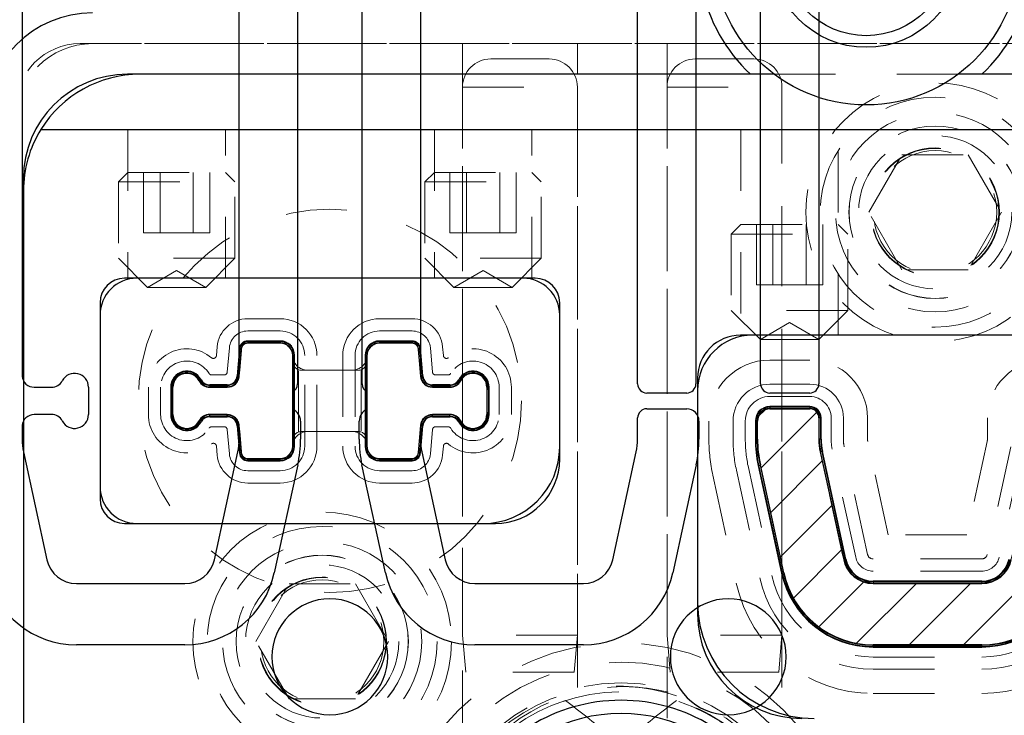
# Model space of a CAD drawing. Header units: inches. Extents: x 1802 to 2468, y -253 to -72.
# Tile 205 of 256: x 2003.78 to 2005.39, y -89.96 to -88.83. Entities that reach past the tile are written whole.
import ezdxf

# ---------------------------------------------------------------- set-up
doc = ezdxf.new("R2010")
doc.units = ezdxf.units.IN
doc.header["$LTSCALE"] = 0.5
doc.header["$MEASUREMENT"] = 0
doc.linetypes.add('HIDDEN', pattern=[0.225, 0.15, -0.075])
for name, color, linetype in [('APP-M-S', 30, 'Continuous'), ('APP-M-S2', 1, 'Continuous'), ('DIE-M-S', 8, 'Continuous'), ('DIE-M-S2', 1, 'Continuous'), ('DIE-M-S3', 8, 'Continuous'), ('DSS-M-S', 53, 'Continuous'), ('DST-M-S', 53, 'Continuous'), ('PAD-M-S', 135, 'Continuous'), ('PBU-M-S', 8, 'Continuous'), ('PUN-M-S', 8, 'Continuous'), ('ST1-M-S', 193, 'Continuous'), ('SVD-M-S', 8, 'Continuous'), ('SVF-M-S', 8, 'Continuous')]:
    doc.layers.add(name, color=color, linetype=linetype)

msp = doc.modelspace()

# ---------------------------------------------------------------- hatches: boundary and pattern name
at = {"layer": 'APP-M-S2'}
h = msp.add_hatch(dxfattribs=at)
h.set_pattern_fill('ANSI31', color=256, scale=0.5, style=0)
h.set_pattern_definition([(45, (70.28118, 1e-14), (-0.0441941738, 0.0441941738), [])])
h.paths.add_polyline_path([(2008.18748, -86.7126, 1), (2008.18748, -86.5236, 1)])
h.paths.add_polyline_path([(2008.18748, -89.9626, 1), (2008.18748, -89.7736, 1)])
h.paths.add_polyline_path([(2007.48465, -89.42298), (2007.48465, -88.34298, 0.4142136), (2007.46965, -88.32798), (2007.41178, -88.32798, 0.6707333), (2007.38369, -88.39647, -0.2007469), (2007.38965, -88.41071), (2007.38965, -89.42298, 0.4142136), (2007.40465, -89.43798), (2007.46965, -89.43798, 0.4142136)])
h.paths.add_polyline_path([(2007.03532, -89.42298), (2007.03532, -88.41071, -0.2007469), (2007.04128, -88.39647, 0.6707333), (2007.01319, -88.32798), (2006.95532, -88.32798, 0.4142136), (2006.94032, -88.34298), (2006.94032, -89.42298, 0.4142136), (2006.95532, -89.43798), (2007.02032, -89.43798, 0.4142136)])
h.paths.add_polyline_path([(2006.83465, -88.14322), (2006.83465, -87.06322, 0.4142136), (2006.81965, -87.04822), (2006.75465, -87.04822, 0.4142136), (2006.73965, -87.06322), (2006.73965, -88.07549, -0.2007469), (2006.73369, -88.08974, 0.6707333), (2006.76178, -88.15822), (2006.81965, -88.15822, 0.4142136)])
h.paths.add_polyline_path([(2006.38532, -88.07549), (2006.38532, -87.06322, 0.4142136), (2006.37032, -87.04822), (2006.30532, -87.04822, 0.4142136), (2006.29032, -87.06322), (2006.29032, -88.14322, 0.4142136), (2006.30532, -88.15822), (2006.36319, -88.15822, 0.6707333), (2006.39128, -88.08974, -0.2007469)])
h.paths.add_polyline_path([(2005.49685, -89.73111), (2005.53511, -89.5553, 0.0536198), (2005.53965, -89.51311), (2005.53965, -89.4836, 0.4142136), (2005.51965, -89.4636), (2005.45465, -89.4636, 0.4142136), (2005.43965, -89.4786), (2005.43965, -89.51311, -0.0536198), (2005.4374, -89.53403), (2005.39914, -89.70985, -0.3527589), (2005.35105, -89.7486), (2005.17392, -89.7486, -0.3527589), (2005.12583, -89.70985), (2005.08757, -89.53403, -0.0536198), (2005.08532, -89.51311), (2005.08532, -89.4786, 0.4142136), (2005.07032, -89.4636), (2005.00532, -89.4636, 0.4142136), (2004.98532, -89.4836), (2004.98532, -89.51311, 0.0536198), (2004.98986, -89.5553), (2005.02812, -89.73111, 0.3527589), (2005.17392, -89.8486), (2005.35105, -89.8486, 0.3527589)])
h.paths.add_polyline_path([(2005.49685, -86.75509, 0.3527589), (2005.35105, -86.63761), (2005.17392, -86.63761, 0.3527589), (2005.02812, -86.75509), (2004.98986, -86.9309, 0.0536198), (2004.98532, -86.9731), (2004.98532, -87.00261, 0.4142136), (2005.00532, -87.02261), (2005.07032, -87.02261, 0.4142136), (2005.08532, -87.00761), (2005.08532, -86.9731, -0.0536198), (2005.08757, -86.95217), (2005.12583, -86.77636, -0.3527589), (2005.17392, -86.73761), (2005.35105, -86.73761, -0.3527589), (2005.39914, -86.77636), (2005.4374, -86.95217, -0.0536198), (2005.43965, -86.9731), (2005.43965, -87.00761, 0.4142136), (2005.45465, -87.02261), (2005.51965, -87.02261, 0.4142136), (2005.53965, -87.00261), (2005.53965, -86.9731, 0.0536198), (2005.53511, -86.9309)])

# ---------------------------------------------------------------- linework, layer by layer
at = {"layer": 'APP-M-S', "linetype": 'Continuous', "lineweight": 25}
for p, q in [((2004.23465, -88.34298), (2004.23465, -89.42298)), ((2004.34032, -89.42298), (2004.34032, -88.34298)), ((2004.88465, -88.34298), (2004.88465, -89.42298)), ((2004.99032, -89.42298), (2004.99032, -88.34298)), ((2003.78532, -88.41071), (2003.78532, -89.40961)), ((2004.13965, -89.40961), (2004.13965, -88.41071)), ((2004.43532, -88.41071), (2004.43532, -89.40961)), ((2004.78965, -89.42298), (2004.78965, -88.41071)), ((2005.08532, -88.41071), (2005.08532, -89.42298)), ((2003.78532, -89.40961), (2003.78539, -89.41046)), ((2004.13957, -89.41046), (2004.13965, -89.40961)), ((2004.43532, -89.40961), (2004.43539, -89.41046)), ((2003.805, -89.42843), (2003.83348, -89.42843)), ((2003.89359, -89.42843), (2003.89359, -89.47301)), ((2004.03138, -89.47301), (2004.03138, -89.42843)), ((2004.09149, -89.42843), (2004.11996, -89.42843)), ((2004.455, -89.42843), (2004.48348, -89.42843)), ((2004.54359, -89.42843), (2004.54359, -89.47301)), ((2004.22638, -89.43639), (2004.22638, -89.46476)), ((2004.34859, -89.46476), (2004.34859, -89.43639)), ((2004.86965, -89.43798), (2004.80465, -89.43798)), ((2005.07032, -89.43798), (2005.00532, -89.43798)), ((2003.83348, -89.47301), (2003.805, -89.47301)), ((2004.11996, -89.47301), (2004.09149, -89.47301)), ((2004.48348, -89.47301), (2004.455, -89.47301)), ((2004.78965, -89.51311), (2004.78965, -89.4786)), ((2004.80465, -89.4636), (2004.86965, -89.4636)), ((2005.00532, -89.4636), (2005.07032, -89.4636)), ((2005.08532, -89.4786), (2005.08532, -89.51311)), ((2003.78539, -89.49097), (2003.78532, -89.49183)), ((2003.78532, -89.49183), (2003.78532, -89.51311)), ((2004.13965, -89.49183), (2004.13957, -89.49097)), ((2004.13965, -89.51311), (2004.13965, -89.49183)), ((2004.23965, -89.4836), (2004.23965, -89.51311)), ((2004.33532, -89.51311), (2004.33532, -89.4836)), ((2004.43539, -89.49097), (2004.43532, -89.49183)), ((2004.43532, -89.49183), (2004.43532, -89.51311)), ((2004.88965, -89.4836), (2004.88965, -89.51311)), ((2004.98532, -89.51311), (2004.98532, -89.4836)), ((2003.78757, -89.53403), (2003.82583, -89.70985)), ((2004.09914, -89.70985), (2004.1374, -89.53403)), ((2004.43757, -89.53403), (2004.47583, -89.70985)), ((2004.74914, -89.70985), (2004.7874, -89.53403)), ((2005.08757, -89.53403), (2005.12583, -89.70985)), ((2004.23511, -89.5553), (2004.19685, -89.73111)), ((2004.37812, -89.73111), (2004.33986, -89.5553)), ((2004.88511, -89.5553), (2004.84685, -89.73111)), ((2005.02812, -89.73111), (2004.98986, -89.5553)), ((2003.87392, -89.7486), (2004.05105, -89.7486)), ((2004.52392, -89.7486), (2004.70105, -89.7486)), ((2005.17392, -89.7486), (2005.35105, -89.7486)), ((2004.05105, -89.8486), (2003.87392, -89.8486)), ((2004.70105, -89.8486), (2004.52392, -89.8486)), ((2005.35105, -89.8486), (2005.17392, -89.8486))]:
    msp.add_line(p, q, dxfattribs=at)
for centre, radius, start, end in [((2003.805, -89.40875), 0.01969, 185, 270), ((2003.87095, -89.42843), 0.02264, 0, 152.28225), ((2004.05402, -89.42843), 0.02264, 27.71775, 180), ((2004.11996, -89.40875), 0.01969, 270, 355), ((2004.455, -89.40875), 0.01969, 185, 270), ((2004.52095, -89.42843), 0.02264, 0, 152.28225), ((2003.83348, -89.40875), 0.01969, 270, 332.28225), ((2004.09149, -89.40875), 0.01969, 207.71775, 270), ((2004.21965, -89.42298), 0.015, 296.66793, 0), ((2004.35532, -89.42298), 0.015, 180, 243.33207), ((2004.48348, -89.40875), 0.01969, 270, 332.28225), ((2004.80465, -89.42298), 0.015, 180, 270), ((2004.86965, -89.42298), 0.015, 270, 0), ((2005.00532, -89.42298), 0.015, 180, 270), ((2005.07032, -89.42298), 0.015, 270, 0), ((2003.805, -89.49269), 0.01969, 90, 175), ((2003.83348, -89.49269), 0.01969, 27.71775, 90), ((2003.87095, -89.47301), 0.02264, 207.71775, 0), ((2004.05402, -89.47301), 0.02264, 180, 332.28225), ((2004.09149, -89.49269), 0.01969, 90, 152.28225), ((2004.11996, -89.49269), 0.01969, 5, 90), ((2004.21965, -89.4836), 0.02, 0, 70.32928), ((2004.35532, -89.4836), 0.02, 109.67072, 180), ((2004.455, -89.49269), 0.01969, 90, 175), ((2004.48348, -89.49269), 0.01969, 27.71775, 90), ((2004.52095, -89.47301), 0.02264, 207.71775, 0), ((2004.80465, -89.4786), 0.015, 90, 180), ((2004.86965, -89.4836), 0.02, 0, 90), ((2005.00532, -89.4836), 0.02, 90, 180), ((2005.07032, -89.4786), 0.015, 0, 90), ((2003.88374, -89.51311), 0.09843, 180, 192.27701), ((2004.04122, -89.51311), 0.09843, 347.72299, 0), ((2004.04122, -89.51311), 0.19843, 347.72299, 0), ((2004.53374, -89.51311), 0.19843, 180, 192.27701), ((2004.53374, -89.51311), 0.09843, 180, 192.27701), ((2004.69122, -89.51311), 0.09843, 347.72299, 0), ((2004.69122, -89.51311), 0.19843, 347.72299, 0), ((2005.18374, -89.51311), 0.19843, 180, 192.27701), ((2005.18374, -89.51311), 0.09843, 180, 192.27701), ((2003.87392, -89.69938), 0.04921, 192.27701, 270), ((2004.05105, -89.69938), 0.04921, 270, 347.72299), ((2004.52392, -89.69938), 0.04921, 192.27701, 270), ((2004.70105, -89.69938), 0.04921, 270, 347.72299), ((2005.17392, -89.69938), 0.04921, 192.27701, 270), ((2005.35105, -89.69938), 0.04921, 270, 347.72299), ((2003.87392, -89.69938), 0.14921, 192.27701, 270), ((2004.05105, -89.69938), 0.14921, 270, 347.72299), ((2004.52392, -89.69938), 0.14921, 192.27701, 270), ((2004.70105, -89.69938), 0.14921, 270, 347.72299), ((2005.17392, -89.69938), 0.14921, 192.27701, 270), ((2005.35105, -89.69938), 0.14921, 270, 347.72299), ((2004.28748, -89.8681), 0.0945, 90, 270), ((2004.28748, -89.8681), 0.0945, 270, 90), ((2004.93748, -89.8681), 0.0945, 90, 270), ((2004.93748, -89.8681), 0.0945, 270, 90)]:
    msp.add_arc(centre, radius, start, end, dxfattribs=at)
at = {"layer": 'DIE-M-S', "linetype": 'Continuous', "lineweight": 25}
for p, q in [((2004.97374, -88.9181), (2003.95748, -88.9181)), ((2005.01248, -88.9181), (2004.97374, -88.9181)), ((2005.01248, -88.9181), (2004.97374, -88.9181)), ((2005.35123, -88.9181), (2005.31248, -88.9181)), ((2005.35123, -88.9181), (2005.31248, -88.9181)), ((2005.61748, -88.9181), (2005.35123, -88.9181)), ((2003.81593, -89.0081), (2005.75904, -89.0081)), ((2003.78748, -89.0881), (2003.78748, -90.1281)), ((2003.78748, -89.1081), (2003.78748, -90.0781)), ((2004.62248, -89.25072), (2003.95248, -89.25072)), ((2003.91248, -89.29072), (2003.91248, -89.61072)), ((2004.66248, -89.54572), (2004.66248, -89.29072)), ((2005.56748, -89.3436), (2004.95748, -89.3436)), ((2004.88748, -89.4136), (2004.88748, -89.7986)), ((2003.95248, -89.65072), (2004.55748, -89.65072))]:
    msp.add_line(p, q, dxfattribs=at)
at = {"layer": 'DIE-M-S', "linetype": 'HIDDEN', "lineweight": 18}
for p, q in [((2005.31248, -88.9181), (2005.01248, -88.9181)), ((2005.31248, -88.9181), (2005.01248, -88.9181)), ((2003.95798, -89.0081), (2003.95798, -89.25072)), ((2004.11698, -89.25072), (2004.11698, -89.0081)), ((2004.45798, -89.0081), (2004.45798, -89.25072)), ((2004.61698, -89.25072), (2004.61698, -89.0081)), ((2004.95798, -89.0081), (2004.95798, -89.3436)), ((2005.11698, -89.3436), (2005.11698, -89.0081))]:
    msp.add_line(p, q, dxfattribs=at)
at = {"layer": 'DIE-M-S', "linetype": 'Continuous', "lineweight": 25}
for centre, radius, start, end in [((2005.16248, -88.7181), 0.275, 313.34176, 226.65824), ((2003.95748, -89.0881), 0.17, 90, 180), ((2003.97748, -89.1081), 0.19, 90, 148.24314), ((2003.97748, -89.1081), 0.19, 148.24314, 180), ((2003.95248, -89.29072), 0.04, 90, 180), ((2004.62248, -89.29072), 0.04, 0, 90), ((2004.95748, -89.4136), 0.07, 90, 180), ((2004.55748, -89.54572), 0.105, 270, 0), ((2003.95248, -89.61072), 0.04, 180, 270), ((2005.05748, -89.7986), 0.17, 180, 270), ((2004.76248, -90.2206), 0.26, 33.23518, 146.76482)]:
    msp.add_arc(centre, radius, start, end, dxfattribs=at)
at = {"layer": 'DIE-M-S2', "linetype": 'Continuous', "lineweight": 25}
for p, q in [((2004.60248, -89.25072), (2003.97248, -89.25072)), ((2003.91248, -89.31072), (2003.91248, -89.59072)), ((2004.66248, -89.52572), (2004.66248, -89.31072)), ((2005.54748, -89.3436), (2004.97748, -89.3436)), ((2004.13989, -89.36553), (2004.13599, -89.41015)), ((2004.20638, -89.35312), (2004.15344, -89.35312)), ((2004.42153, -89.35312), (2004.36859, -89.35312)), ((2004.43898, -89.41015), (2004.43508, -89.36553)), ((2004.22998, -89.52472), (2004.22998, -89.37672)), ((2004.34499, -89.37672), (2004.34499, -89.52472)), ((2004.02778, -89.42843), (2004.02778, -89.47301)), ((2004.11996, -89.42483), (2004.09149, -89.42483)), ((2004.48348, -89.42483), (2004.455, -89.42483)), ((2004.54719, -89.47301), (2004.54719, -89.42843)), ((2004.88748, -89.4336), (2004.88748, -89.7786)), ((2005.07032, -89.46), (2005.00532, -89.46)), ((2004.09149, -89.47661), (2004.11996, -89.47661)), ((2004.455, -89.47661), (2004.48348, -89.47661)), ((2005.08892, -89.51311), (2005.08892, -89.4786)), ((2004.13599, -89.49129), (2004.13989, -89.5359)), ((2004.43508, -89.5359), (2004.43898, -89.49129)), ((2004.98172, -89.4836), (2004.98172, -89.51311)), ((2005.12935, -89.70908), (2005.09109, -89.53327)), ((2004.15344, -89.54832), (2004.20638, -89.54832)), ((2004.36859, -89.54832), (2004.42153, -89.54832)), ((2004.98634, -89.55606), (2005.0246, -89.73188)), ((2003.97248, -89.65072), (2004.53748, -89.65072)), ((2005.35105, -89.745), (2005.17392, -89.745)), ((2005.17392, -89.8522), (2005.35105, -89.8522))]:
    msp.add_line(p, q, dxfattribs=at)
for centre, radius, start, end in [((2003.97248, -89.31072), 0.06, 90, 180), ((2004.60248, -89.31072), 0.06, 0, 90), ((2004.97748, -89.4336), 0.09, 90, 180), ((2004.15344, -89.36672), 0.0136, 90, 175), ((2004.20638, -89.37672), 0.0236, 0, 90), ((2004.36859, -89.37672), 0.0236, 90, 180), ((2004.42153, -89.36672), 0.0136, 5, 90), ((2004.05402, -89.42843), 0.02624, 27.71775, 180), ((2004.11996, -89.40875), 0.01609, 270, 355), ((2004.455, -89.40875), 0.01609, 185, 270), ((2004.52095, -89.42843), 0.02624, 0, 152.28225), ((2004.09149, -89.40875), 0.01609, 207.71775, 270), ((2004.48348, -89.40875), 0.01609, 270, 332.28225), ((2005.00532, -89.4836), 0.0236, 90, 180), ((2005.07032, -89.4786), 0.0186, 0, 90), ((2004.05402, -89.47301), 0.02624, 180, 332.28225), ((2004.09149, -89.49269), 0.01609, 90, 152.28225), ((2004.11996, -89.49269), 0.01609, 5, 90), ((2004.455, -89.49269), 0.01609, 90, 175), ((2004.48348, -89.49269), 0.01609, 27.71775, 90), ((2004.52095, -89.47301), 0.02624, 207.71775, 0), ((2004.20638, -89.52472), 0.0236, 270, 0), ((2004.36859, -89.52472), 0.0236, 180, 270), ((2004.53748, -89.52572), 0.125, 270, 0), ((2005.18374, -89.51311), 0.20203, 180, 192.27701), ((2005.18374, -89.51311), 0.09483, 180, 192.27701), ((2004.15344, -89.53472), 0.0136, 185, 270), ((2004.42153, -89.53472), 0.0136, 270, 355), ((2003.97248, -89.59072), 0.06, 180, 270), ((2005.17392, -89.69938), 0.04561, 192.27701, 270), ((2005.35105, -89.69938), 0.04561, 270, 347.72299), ((2005.17392, -89.69938), 0.15281, 192.27701, 270), ((2005.35105, -89.69938), 0.15281, 270, 347.72299), ((2005.07748, -89.7786), 0.19, 180, 270)]:
    msp.add_arc(centre, radius, start, end, dxfattribs=at)
at = {"layer": 'DIE-M-S3', "linetype": 'HIDDEN', "lineweight": 18}
for p, q in [((2004.20638, -89.31672), (2004.15344, -89.31672)), ((2004.42153, -89.31672), (2004.36859, -89.31672)), ((2004.20638, -89.33672), (2004.15344, -89.33672)), ((2004.42153, -89.33672), (2004.36859, -89.33672)), ((2004.10363, -89.36236), (2004.10235, -89.37695)), ((2004.12355, -89.3641), (2004.12007, -89.40387)), ((2004.45489, -89.40387), (2004.45141, -89.3641)), ((2004.47261, -89.37695), (2004.47134, -89.36236)), ((2004.24638, -89.52472), (2004.24638, -89.37672)), ((2004.26638, -89.52472), (2004.26638, -89.37672)), ((2004.30859, -89.37672), (2004.30859, -89.52472)), ((2004.32859, -89.37672), (2004.32859, -89.52472)), ((2004.11509, -89.40843), (2004.09457, -89.40843)), ((2004.4804, -89.40843), (2004.45987, -89.40843)), ((2003.99138, -89.42843), (2003.99138, -89.47301)), ((2004.01138, -89.42843), (2004.01138, -89.47301)), ((2004.56359, -89.47301), (2004.56359, -89.42843)), ((2004.58359, -89.47301), (2004.58359, -89.42843)), ((2005.07032, -89.4236), (2005.00532, -89.4236)), ((2005.07032, -89.4436), (2005.00532, -89.4436)), ((2005.10532, -89.51311), (2005.10532, -89.4786)), ((2005.12532, -89.51311), (2005.12532, -89.4786)), ((2004.09457, -89.49301), (2004.11509, -89.49301)), ((2004.45987, -89.49301), (2004.4804, -89.49301)), ((2004.94532, -89.4836), (2004.94532, -89.51311)), ((2004.96532, -89.4836), (2004.96532, -89.51311)), ((2004.12007, -89.49757), (2004.12355, -89.53733)), ((2004.45141, -89.53733), (2004.45489, -89.49757)), ((2004.10235, -89.52449), (2004.10363, -89.53908)), ((2004.47134, -89.53908), (2004.47261, -89.52449)), ((2005.16491, -89.70134), (2005.12665, -89.52553)), ((2005.39831, -89.52553), (2005.36005, -89.70134)), ((2005.14537, -89.70559), (2005.10711, -89.52978)), ((2005.41786, -89.52978), (2005.3796, -89.70559)), ((2004.15344, -89.56472), (2004.20638, -89.56472)), ((2004.36859, -89.56472), (2004.42153, -89.56472)), ((2004.95077, -89.5638), (2004.98903, -89.73962)), ((2004.97031, -89.55955), (2005.00857, -89.73536)), ((2004.15344, -89.58472), (2004.20638, -89.58472)), ((2004.36859, -89.58472), (2004.42153, -89.58472)), ((2005.35105, -89.7086), (2005.17392, -89.7086)), ((2005.35105, -89.7286), (2005.17392, -89.7286)), ((2005.17392, -89.8686), (2005.35105, -89.8686)), ((2005.17392, -89.8886), (2005.35105, -89.8886))]:
    msp.add_line(p, q, dxfattribs=at)
for radius in [0.34375, 0.31]:
    msp.add_circle((2004.76248, -90.2206), radius, dxfattribs=at)
for centre, radius, start, end in [((2004.15344, -89.36672), 0.05, 90, 175), ((2004.20638, -89.37672), 0.06, 0, 90), ((2004.36859, -89.37672), 0.06, 90, 180), ((2004.42153, -89.36672), 0.05, 5, 90), ((2004.15344, -89.36672), 0.03, 90, 175), ((2004.20638, -89.37672), 0.04, 0, 90), ((2004.36859, -89.37672), 0.04, 90, 180), ((2004.42153, -89.36672), 0.03, 5, 90), ((2004.05402, -89.42843), 0.06264, 50.13652, 180), ((2004.52095, -89.42843), 0.06264, 0, 129.86348), ((2004.09737, -89.37651), 0.005, 230.13652, 355), ((2004.4776, -89.37651), 0.005, 185, 309.86348), ((2004.05402, -89.42843), 0.04264, 31.65434, 180), ((2004.52095, -89.42843), 0.04264, 0, 148.34566), ((2004.09457, -89.40343), 0.005, 211.65434, 270), ((2004.11509, -89.40343), 0.005, 270, 355), ((2004.45987, -89.40343), 0.005, 185, 270), ((2004.4804, -89.40343), 0.005, 270, 328.34566), ((2005.00532, -89.4836), 0.06, 90, 180), ((2005.07032, -89.4786), 0.055, 0, 90), ((2005.00532, -89.4836), 0.04, 90, 180), ((2005.07032, -89.4786), 0.035, 0, 90), ((2004.05402, -89.47301), 0.06264, 180, 309.86348), ((2004.05402, -89.47301), 0.04264, 180, 328.34566), ((2004.52095, -89.47301), 0.06264, 230.13652, 0), ((2004.52095, -89.47301), 0.04264, 211.65434, 0), ((2004.09457, -89.49801), 0.005, 90, 148.34566), ((2004.11509, -89.49801), 0.005, 5, 90), ((2004.45987, -89.49801), 0.005, 90, 175), ((2004.4804, -89.49801), 0.005, 31.65434, 90), ((2004.09737, -89.52492), 0.005, 5, 129.86348), ((2004.20638, -89.52472), 0.04, 270, 0), ((2004.20638, -89.52472), 0.06, 270, 0), ((2004.36859, -89.52472), 0.06, 180, 270), ((2004.36859, -89.52472), 0.04, 180, 270), ((2004.4776, -89.52492), 0.005, 50.13652, 175), ((2005.18374, -89.51311), 0.23843, 180, 192.27701), ((2005.18374, -89.51311), 0.21843, 180, 192.27701), ((2005.18374, -89.51311), 0.07843, 180, 192.27701), ((2005.18374, -89.51311), 0.05843, 180, 192.27701), ((2004.15344, -89.53472), 0.05, 185, 270), ((2004.15344, -89.53472), 0.03, 185, 270), ((2004.42153, -89.53472), 0.03, 270, 355), ((2004.42153, -89.53472), 0.05, 270, 355), ((2005.17392, -89.69938), 0.00921, 192.27701, 270), ((2005.35105, -89.69938), 0.00921, 270, 347.72299), ((2005.17392, -89.69938), 0.02921, 192.27701, 270), ((2005.35105, -89.69938), 0.02921, 270, 347.72299), ((2005.17392, -89.69938), 0.16921, 192.27701, 270), ((2005.35105, -89.69938), 0.16921, 270, 347.72299), ((2005.17392, -89.69938), 0.18921, 192.27701, 270), ((2005.35105, -89.69938), 0.18921, 270, 347.72299)]:
    msp.add_arc(centre, radius, start, end, dxfattribs=at)
at = {"layer": 'DSS-M-S', "linetype": 'HIDDEN', "lineweight": 18}
for p, q in [((2005.07032, -89.38423), (2005.00532, -89.38423)), ((2005.16469, -89.51311), (2005.16469, -89.4786)), ((2005.36028, -89.4786), (2005.36028, -89.51311)), ((2004.90595, -89.4836), (2004.90595, -89.51311)), ((2005.19822, -89.66923), (2005.16512, -89.51716)), ((2005.35984, -89.51716), (2005.32675, -89.66923)), ((2004.9123, -89.57218), (2004.95056, -89.74799)), ((2005.32675, -89.66923), (2005.19822, -89.66923)), ((2005.17392, -89.92797), (2005.35105, -89.92797))]:
    msp.add_line(p, q, dxfattribs=at)
msp.add_circle((2004.28748, -89.45072), 0.3125, dxfattribs=at)
for centre, radius, start, end in [((2005.00532, -89.4836), 0.09937, 90, 180), ((2005.07032, -89.4786), 0.09437, 0, 90), ((2005.45465, -89.4786), 0.09437, 90, 180), ((2005.18374, -89.51311), 0.2778, 180, 192.27701), ((2005.18374, -89.51311), 0.01906, 180, 192.27701), ((2005.34122, -89.51311), 0.01906, 347.72299, 0), ((2005.17392, -89.69938), 0.22858, 192.27701, 270), ((2005.35105, -89.69938), 0.22858, 270, 347.72299)]:
    msp.add_arc(centre, radius, start, end, dxfattribs=at)
at = {"layer": 'DST-M-S', "linetype": 'HIDDEN', "lineweight": 18}
for centre in [(2005.27498, -89.1431), (2004.27498, -89.8431)]:
    msp.add_circle(centre, 0.14062, dxfattribs=at)
at = {"layer": 'PAD-M-S', "linetype": 'HIDDEN', "lineweight": 18}
for p, q in [((2003.87998, -88.8681), (2005.70498, -88.8681)), ((2005.68498, -88.8681), (2003.89998, -88.8681)), ((2004.50384, -88.8681), (2004.50384, -89.41091)), ((2004.69134, -90.1181), (2004.69134, -88.8681)), ((2004.83757, -88.8681), (2004.83757, -90.1181)), ((2005.02507, -89.4636), (2005.02507, -88.8681)), ((2004.14388, -89.36128), (2004.14037, -89.40133)), ((2004.21638, -89.35672), (2004.14886, -89.35672)), ((2004.42611, -89.35672), (2004.35859, -89.35672)), ((2004.43459, -89.40133), (2004.43109, -89.36128)), ((2004.22638, -89.37572), (2004.22638, -89.36672)), ((2004.34859, -89.36672), (2004.34859, -89.37572)), ((2004.32359, -89.40072), (2004.25138, -89.40072)), ((2004.1108, -89.42843), (2004.09321, -89.42843)), ((2004.48176, -89.42843), (2004.46417, -89.42843)), ((2004.03138, -89.4364), (2004.03138, -89.46503)), ((2004.54359, -89.46503), (2004.54359, -89.4364)), ((2004.09321, -89.47301), (2004.1108, -89.47301)), ((2004.46417, -89.47301), (2004.48176, -89.47301)), ((2004.98532, -89.4736), (2004.98532, -89.51418)), ((2005.07532, -89.4636), (2004.99532, -89.4636)), ((2005.08532, -89.51203), (2005.08532, -89.4736)), ((2004.50384, -89.49052), (2004.50384, -90.1181)), ((2004.14037, -89.5001), (2004.14388, -89.54015)), ((2004.25138, -89.50072), (2004.32359, -89.50072)), ((2004.43109, -89.54015), (2004.43459, -89.5001)), ((2004.22638, -89.53472), (2004.22638, -89.52572)), ((2004.34859, -89.52572), (2004.34859, -89.53472)), ((2005.12412, -89.70197), (2005.0878, -89.53509)), ((2004.14886, -89.54472), (2004.21638, -89.54472)), ((2004.35859, -89.54472), (2004.42611, -89.54472)), ((2004.98963, -89.55425), (2005.02983, -89.73899)), ((2005.02507, -90.1181), (2005.02507, -89.71711)), ((2005.34299, -89.7486), (2005.18197, -89.7486)), ((2005.16586, -89.8486), (2005.35911, -89.8486))]:
    msp.add_line(p, q, dxfattribs=at)
for centre, radius in [((2005.27498, -89.1431), 0.211), ((2005.27498, -89.1431), 0.1405), ((2004.27498, -89.8431), 0.211), ((2004.27498, -89.8431), 0.1405)]:
    msp.add_circle(centre, radius, dxfattribs=at)
for centre, radius, start, end in [((2003.89998, -88.9931), 0.125, 90, 180), ((2003.87998, -88.9731), 0.105, 90, 180), ((2004.14886, -89.36172), 0.005, 90, 175), ((2004.21638, -89.36672), 0.01, 0, 90), ((2004.35859, -89.36672), 0.01, 90, 180), ((2004.42611, -89.36172), 0.005, 5, 90), ((2004.25138, -89.37572), 0.025, 180, 270), ((2004.32359, -89.37572), 0.025, 270, 0), ((2004.05402, -89.42843), 0.024, 27.03569, 199.39675), ((2004.1108, -89.39875), 0.02969, 270, 355), ((2004.46417, -89.39875), 0.02969, 185, 270), ((2004.52095, -89.42843), 0.024, 340.60325, 152.96431), ((2004.09321, -89.40843), 0.02, 207.03569, 270), ((2004.48176, -89.40843), 0.02, 270, 332.96431), ((2004.05402, -89.47301), 0.024, 160.60325, 332.96431), ((2004.09321, -89.49301), 0.02, 90, 152.96431), ((2004.1108, -89.50269), 0.02969, 5, 90), ((2004.46417, -89.50269), 0.02969, 90, 175), ((2004.48176, -89.49301), 0.02, 27.03569, 90), ((2004.52095, -89.47301), 0.024, 207.03569, 19.39675), ((2004.99532, -89.4736), 0.01, 90, 180), ((2005.07532, -89.4736), 0.01, 0, 90), ((2004.25138, -89.52572), 0.025, 90, 180), ((2004.32359, -89.52572), 0.025, 0, 90), ((2005.17374, -89.51418), 0.18843, 180, 192.27701), ((2005.19374, -89.51203), 0.10843, 180, 192.27701), ((2004.14886, -89.53972), 0.005, 185, 270), ((2004.21638, -89.53472), 0.01, 270, 0), ((2004.35859, -89.53472), 0.01, 180, 270), ((2004.42611, -89.53972), 0.005, 270, 355), ((2005.18197, -89.68938), 0.05921, 192.27701, 270), ((2005.34299, -89.68938), 0.05921, 270, 347.72299), ((2005.16586, -89.70938), 0.13921, 192.27701, 270), ((2005.35911, -89.70938), 0.13921, 270, 347.72299)]:
    msp.add_arc(centre, radius, start, end, dxfattribs=at)
at = {"layer": 'PBU-M-S', "linetype": 'HIDDEN', "lineweight": 18}
for centre in [(2005.27498, -89.1431), (2004.27498, -89.8431)]:
    msp.add_circle(centre, 0.1005, dxfattribs=at)
at = {"layer": 'PUN-M-S', "linetype": 'HIDDEN', "lineweight": 18}
for p, q in [((2004.14348, -89.36585), (2004.13957, -89.41046)), ((2004.14348, -89.36585), (2004.13957, -89.41046)), ((2004.20638, -89.35672), (2004.15344, -89.35672)), ((2004.20638, -89.35672), (2004.15344, -89.35672)), ((2004.42153, -89.35672), (2004.36859, -89.35672)), ((2004.42153, -89.35672), (2004.36859, -89.35672)), ((2004.43539, -89.41046), (2004.43149, -89.36585)), ((2004.43539, -89.41046), (2004.43149, -89.36585)), ((2004.22638, -89.38572), (2004.22638, -89.37672)), ((2004.22638, -89.38572), (2004.22638, -89.37672)), ((2004.34859, -89.37672), (2004.34859, -89.38572)), ((2004.34859, -89.37672), (2004.34859, -89.38572)), ((2004.22638, -89.38572), (2004.22638, -89.51572)), ((2004.22638, -89.38572), (2004.22638, -89.51572)), ((2004.34859, -89.51572), (2004.34859, -89.38572)), ((2004.34859, -89.51572), (2004.34859, -89.38572)), ((2004.23638, -89.50158), (2004.23638, -89.39986)), ((2004.23638, -89.50158), (2004.23638, -89.39986)), ((2004.33359, -89.40072), (2004.24138, -89.40072)), ((2004.33359, -89.40072), (2004.24138, -89.40072)), ((2004.33859, -89.39986), (2004.33859, -89.50158)), ((2004.33859, -89.39986), (2004.33859, -89.50158)), ((2004.50384, -89.41305), (2004.50384, -89.48839)), ((2004.50384, -89.41305), (2004.50384, -89.48839)), ((2004.03138, -89.42843), (2004.03138, -89.47301)), ((2004.03138, -89.42843), (2004.03138, -89.47301)), ((2004.11996, -89.42843), (2004.09149, -89.42843)), ((2004.11996, -89.42843), (2004.09149, -89.42843)), ((2004.48348, -89.42843), (2004.455, -89.42843)), ((2004.48348, -89.42843), (2004.455, -89.42843)), ((2004.54359, -89.47301), (2004.54359, -89.42843)), ((2004.54359, -89.47301), (2004.54359, -89.42843)), ((2004.09149, -89.47301), (2004.11996, -89.47301)), ((2004.09149, -89.47301), (2004.11996, -89.47301)), ((2004.455, -89.47301), (2004.48348, -89.47301)), ((2004.455, -89.47301), (2004.48348, -89.47301)), ((2005.07032, -89.4636), (2005.00532, -89.4636)), ((2005.07032, -89.4636), (2005.00532, -89.4636)), ((2005.02507, -89.71711), (2005.02507, -89.4636)), ((2005.02507, -89.71711), (2005.02507, -89.4636)), ((2005.08532, -89.51311), (2005.08532, -89.4786)), ((2005.08532, -89.51311), (2005.08532, -89.4786)), ((2004.13957, -89.49097), (2004.14348, -89.53559)), ((2004.13957, -89.49097), (2004.14348, -89.53559)), ((2004.43149, -89.53559), (2004.43539, -89.49097)), ((2004.43149, -89.53559), (2004.43539, -89.49097)), ((2004.98532, -89.4836), (2004.98532, -89.51311)), ((2004.98532, -89.4836), (2004.98532, -89.51311)), ((2004.24138, -89.50072), (2004.33359, -89.50072)), ((2004.24138, -89.50072), (2004.33359, -89.50072)), ((2004.22638, -89.52472), (2004.22638, -89.51572)), ((2004.22638, -89.52472), (2004.22638, -89.51572)), ((2004.34859, -89.51572), (2004.34859, -89.52472)), ((2004.34859, -89.51572), (2004.34859, -89.52472)), ((2005.12583, -89.70985), (2005.08757, -89.53403)), ((2005.12583, -89.70985), (2005.08757, -89.53403)), ((2004.15344, -89.54472), (2004.20638, -89.54472)), ((2004.15344, -89.54472), (2004.20638, -89.54472)), ((2004.36859, -89.54472), (2004.42153, -89.54472)), ((2004.36859, -89.54472), (2004.42153, -89.54472)), ((2004.98986, -89.5553), (2005.02812, -89.73111)), ((2004.98986, -89.5553), (2005.02812, -89.73111)), ((2005.35105, -89.7486), (2005.17392, -89.7486)), ((2005.35105, -89.7486), (2005.17392, -89.7486)), ((2005.17392, -89.8486), (2005.35105, -89.8486)), ((2005.17392, -89.8486), (2005.35105, -89.8486))]:
    msp.add_line(p, q, dxfattribs=at)
for centre, radius, start, end in [((2004.15344, -89.36672), 0.01, 90, 175), ((2004.15344, -89.36672), 0.01, 90, 175), ((2004.20638, -89.37672), 0.02, 0, 90), ((2004.20638, -89.37672), 0.02, 0, 90), ((2004.36859, -89.37672), 0.02, 90, 180), ((2004.36859, -89.37672), 0.02, 90, 180), ((2004.42153, -89.36672), 0.01, 5, 90), ((2004.42153, -89.36672), 0.01, 5, 90), ((2004.24138, -89.38572), 0.015, 180, 270), ((2004.24138, -89.38572), 0.015, 180, 270), ((2004.33359, -89.38572), 0.015, 270, 0), ((2004.33359, -89.38572), 0.015, 270, 0), ((2004.05402, -89.42843), 0.02264, 27.71775, 180), ((2004.05402, -89.42843), 0.02264, 27.71775, 180), ((2004.11996, -89.40875), 0.01969, 270, 355), ((2004.11996, -89.40875), 0.01969, 270, 355), ((2004.455, -89.40875), 0.01969, 185, 270), ((2004.455, -89.40875), 0.01969, 185, 270), ((2004.52095, -89.42843), 0.02264, 0, 152.28225), ((2004.52095, -89.42843), 0.02264, 0, 152.28225), ((2004.09149, -89.40875), 0.01969, 207.71775, 270), ((2004.09149, -89.40875), 0.01969, 207.71775, 270), ((2004.48348, -89.40875), 0.01969, 270, 332.28225), ((2004.48348, -89.40875), 0.01969, 270, 332.28225), ((2004.05402, -89.47301), 0.02264, 180, 332.28225), ((2004.05402, -89.47301), 0.02264, 180, 332.28225), ((2004.09149, -89.49269), 0.01969, 90, 152.28225), ((2004.09149, -89.49269), 0.01969, 90, 152.28225), ((2004.11996, -89.49269), 0.01969, 5, 90), ((2004.11996, -89.49269), 0.01969, 5, 90), ((2004.455, -89.49269), 0.01969, 90, 175), ((2004.455, -89.49269), 0.01969, 90, 175), ((2004.48348, -89.49269), 0.01969, 27.71775, 90), ((2004.48348, -89.49269), 0.01969, 27.71775, 90), ((2004.52095, -89.47301), 0.02264, 207.71775, 0), ((2004.52095, -89.47301), 0.02264, 207.71775, 0), ((2005.00532, -89.4836), 0.02, 90, 180), ((2005.00532, -89.4836), 0.02, 90, 180), ((2005.07032, -89.4786), 0.015, 0, 90), ((2005.07032, -89.4786), 0.015, 0, 90), ((2004.24138, -89.51572), 0.015, 90, 180), ((2004.24138, -89.51572), 0.015, 90, 180), ((2004.33359, -89.51572), 0.015, 0, 90), ((2004.33359, -89.51572), 0.015, 0, 90), ((2004.20638, -89.52472), 0.02, 270, 0), ((2004.20638, -89.52472), 0.02, 270, 0), ((2004.36859, -89.52472), 0.02, 180, 270), ((2004.36859, -89.52472), 0.02, 180, 270), ((2005.18374, -89.51311), 0.19843, 180, 192.27701), ((2005.18374, -89.51311), 0.19843, 180, 192.27701), ((2005.18374, -89.51311), 0.09843, 180, 192.27701), ((2005.18374, -89.51311), 0.09843, 180, 192.27701), ((2004.15344, -89.53472), 0.01, 185, 270), ((2004.15344, -89.53472), 0.01, 185, 270), ((2004.42153, -89.53472), 0.01, 270, 355), ((2004.42153, -89.53472), 0.01, 270, 355), ((2005.17392, -89.69938), 0.04921, 192.27701, 270), ((2005.17392, -89.69938), 0.04921, 192.27701, 270), ((2005.35105, -89.69938), 0.04921, 270, 347.72299), ((2005.35105, -89.69938), 0.04921, 270, 347.72299), ((2005.17392, -89.69938), 0.14921, 192.27701, 270), ((2005.17392, -89.69938), 0.14921, 192.27701, 270), ((2005.35105, -89.69938), 0.14921, 270, 347.72299), ((2005.35105, -89.69938), 0.14921, 270, 347.72299)]:
    msp.add_arc(centre, radius, start, end, dxfattribs=at)
at = {"layer": 'ST1-M-S', "linetype": 'Continuous', "lineweight": 25}
for p, q in [((2004.14049, -89.36559), (2004.13659, -89.4102)), ((2004.14288, -89.36579), (2004.13898, -89.41041)), ((2004.14049, -89.36559), (2004.14288, -89.36579)), ((2004.15344, -89.35372), (2004.15344, -89.35612)), ((2004.20638, -89.35372), (2004.15344, -89.35372)), ((2004.20638, -89.35612), (2004.15344, -89.35612)), ((2004.20638, -89.35372), (2004.20638, -89.35612)), ((2004.36859, -89.35372), (2004.36859, -89.35612)), ((2004.42153, -89.35372), (2004.36859, -89.35372)), ((2004.42153, -89.35612), (2004.36859, -89.35612)), ((2004.42153, -89.35372), (2004.42153, -89.35612)), ((2004.43448, -89.36559), (2004.43209, -89.36579)), ((2004.43599, -89.41041), (2004.43209, -89.36579)), ((2004.43838, -89.4102), (2004.43448, -89.36559)), ((2004.22938, -89.37672), (2004.22698, -89.37672)), ((2004.22698, -89.52472), (2004.22698, -89.37672)), ((2004.22938, -89.52472), (2004.22938, -89.37672)), ((2004.34559, -89.37672), (2004.34799, -89.37672)), ((2004.34559, -89.37672), (2004.34559, -89.52472)), ((2004.34799, -89.37672), (2004.34799, -89.52472)), ((2004.13659, -89.4102), (2004.13898, -89.41041)), ((2004.43838, -89.4102), (2004.43599, -89.41041)), ((2004.02838, -89.42843), (2004.02838, -89.47301)), ((2004.02838, -89.42843), (2004.03078, -89.42843)), ((2004.03078, -89.42843), (2004.03078, -89.47301)), ((2004.07672, -89.41651), (2004.07459, -89.41762)), ((2004.11996, -89.42543), (2004.09149, -89.42543)), ((2004.09149, -89.42543), (2004.09149, -89.42783)), ((2004.11996, -89.42783), (2004.09149, -89.42783)), ((2004.11996, -89.42543), (2004.11996, -89.42783)), ((2004.455, -89.42543), (2004.455, -89.42783)), ((2004.48348, -89.42543), (2004.455, -89.42543)), ((2004.48348, -89.42783), (2004.455, -89.42783)), ((2004.48348, -89.42543), (2004.48348, -89.42783)), ((2004.49825, -89.41651), (2004.50038, -89.41762)), ((2004.54659, -89.42843), (2004.54419, -89.42843)), ((2004.54419, -89.47301), (2004.54419, -89.42843)), ((2004.54659, -89.47301), (2004.54659, -89.42843)), ((2005.00532, -89.4606), (2005.00532, -89.463)), ((2005.07032, -89.4606), (2005.00532, -89.4606)), ((2005.07032, -89.463), (2005.00532, -89.463)), ((2005.07032, -89.4606), (2005.07032, -89.463)), ((2004.02838, -89.47301), (2004.03078, -89.47301)), ((2004.09149, -89.47601), (2004.09149, -89.47361)), ((2004.09149, -89.47361), (2004.11996, -89.47361)), ((2004.09149, -89.47601), (2004.11996, -89.47601)), ((2004.11996, -89.47601), (2004.11996, -89.47361)), ((2004.455, -89.47601), (2004.455, -89.47361)), ((2004.455, -89.47361), (2004.48348, -89.47361)), ((2004.455, -89.47601), (2004.48348, -89.47601)), ((2004.48348, -89.47601), (2004.48348, -89.47361)), ((2004.54659, -89.47301), (2004.54419, -89.47301)), ((2005.08832, -89.4786), (2005.08592, -89.4786)), ((2005.08592, -89.51311), (2005.08592, -89.4786)), ((2005.08832, -89.51311), (2005.08832, -89.4786)), ((2004.07672, -89.48493), (2004.07459, -89.48381)), ((2004.13659, -89.49124), (2004.13898, -89.49103)), ((2004.13659, -89.49124), (2004.14049, -89.53585)), ((2004.13898, -89.49103), (2004.14288, -89.53564)), ((2004.43209, -89.53564), (2004.43599, -89.49103)), ((2004.43448, -89.53585), (2004.43838, -89.49124)), ((2004.43838, -89.49124), (2004.43599, -89.49103)), ((2004.49825, -89.48493), (2004.50038, -89.48381)), ((2004.98232, -89.4836), (2004.98472, -89.4836)), ((2004.98232, -89.4836), (2004.98232, -89.51311)), ((2004.98472, -89.4836), (2004.98472, -89.51311)), ((2004.22938, -89.52472), (2004.22698, -89.52472)), ((2004.34559, -89.52472), (2004.34799, -89.52472)), ((2004.98232, -89.51311), (2004.98472, -89.51311)), ((2005.08832, -89.51311), (2005.08592, -89.51311)), ((2004.14049, -89.53585), (2004.14288, -89.53564)), ((2004.43448, -89.53585), (2004.43209, -89.53564)), ((2005.0905, -89.5334), (2005.08816, -89.53391)), ((2005.12642, -89.70972), (2005.08816, -89.53391)), ((2005.12876, -89.70921), (2005.0905, -89.5334)), ((2004.15344, -89.54772), (2004.15344, -89.54532)), ((2004.15344, -89.54532), (2004.20638, -89.54532)), ((2004.15344, -89.54772), (2004.20638, -89.54772)), ((2004.20638, -89.54772), (2004.20638, -89.54532)), ((2004.36859, -89.54772), (2004.36859, -89.54532)), ((2004.36859, -89.54532), (2004.42153, -89.54532)), ((2004.36859, -89.54772), (2004.42153, -89.54772)), ((2004.42153, -89.54772), (2004.42153, -89.54532)), ((2004.98693, -89.55594), (2004.98927, -89.55543)), ((2004.98693, -89.55594), (2005.02518, -89.73175)), ((2004.98927, -89.55543), (2005.02753, -89.73124)), ((2005.12876, -89.70921), (2005.12642, -89.70972)), ((2005.02518, -89.73175), (2005.02753, -89.73124)), ((2005.17392, -89.7456), (2005.17392, -89.748)), ((2005.35105, -89.7456), (2005.17392, -89.7456)), ((2005.35105, -89.748), (2005.17392, -89.748)), ((2005.35105, -89.7456), (2005.35105, -89.748)), ((2005.17392, -89.8516), (2005.17392, -89.8492)), ((2005.17392, -89.8492), (2005.35105, -89.8492)), ((2005.17392, -89.8516), (2005.35105, -89.8516)), ((2005.35105, -89.8516), (2005.35105, -89.8492))]:
    msp.add_line(p, q, dxfattribs=at)
for centre, radius, start, end in [((2003.89998, -88.9931), 0.175, 90, 180), ((2004.15344, -89.36672), 0.013, 90, 175), ((2004.15344, -89.36672), 0.0106, 90, 175), ((2004.20638, -89.37672), 0.023, 0, 90), ((2004.20638, -89.37672), 0.0206, 0, 90), ((2004.36859, -89.37672), 0.023, 90, 180), ((2004.36859, -89.37672), 0.0206, 90, 180), ((2004.42153, -89.36672), 0.013, 5, 90), ((2004.42153, -89.36672), 0.0106, 5, 90), ((2004.05402, -89.42843), 0.02564, 27.71775, 180), ((2004.05402, -89.42843), 0.02324, 27.71775, 180), ((2004.11996, -89.40875), 0.01669, 270, 355), ((2004.11996, -89.40875), 0.01909, 270, 355), ((2004.455, -89.40875), 0.01909, 185, 270), ((2004.455, -89.40875), 0.01669, 185, 270), ((2004.52095, -89.42843), 0.02564, 0, 152.28225), ((2004.52095, -89.42843), 0.02324, 0, 152.28225), ((2004.09149, -89.40875), 0.01909, 207.71775, 270), ((2004.09149, -89.40875), 0.01669, 207.71775, 270), ((2004.48348, -89.40875), 0.01669, 270, 332.28225), ((2004.48348, -89.40875), 0.01909, 270, 332.28225), ((2005.00532, -89.4836), 0.023, 90, 180), ((2005.00532, -89.4836), 0.0206, 90, 180), ((2005.07032, -89.4786), 0.018, 0, 90), ((2005.07032, -89.4786), 0.0156, 0, 90), ((2004.05402, -89.47301), 0.02564, 180, 332.28225), ((2004.05402, -89.47301), 0.02324, 180, 332.28225), ((2004.09149, -89.49269), 0.01909, 90, 152.28225), ((2004.09149, -89.49269), 0.01669, 90, 152.28225), ((2004.11996, -89.49269), 0.01909, 5, 90), ((2004.11996, -89.49269), 0.01669, 5, 90), ((2004.455, -89.49269), 0.01909, 90, 175), ((2004.455, -89.49269), 0.01669, 90, 175), ((2004.48348, -89.49269), 0.01909, 27.71775, 90), ((2004.48348, -89.49269), 0.01669, 27.71775, 90), ((2004.52095, -89.47301), 0.02564, 207.71775, 0), ((2004.52095, -89.47301), 0.02324, 207.71775, 0), ((2004.20638, -89.52472), 0.023, 270, 0), ((2004.20638, -89.52472), 0.0206, 270, 0), ((2004.36859, -89.52472), 0.023, 180, 270), ((2004.36859, -89.52472), 0.0206, 180, 270), ((2005.18374, -89.51311), 0.20143, 180, 192.27701), ((2005.18374, -89.51311), 0.19903, 180, 192.27701), ((2005.18374, -89.51311), 0.09783, 180, 192.27701), ((2005.18374, -89.51311), 0.09543, 180, 192.27701), ((2004.15344, -89.53472), 0.013, 185, 270), ((2004.15344, -89.53472), 0.0106, 185, 270), ((2004.42153, -89.53472), 0.0106, 270, 355), ((2004.42153, -89.53472), 0.013, 270, 355), ((2005.17392, -89.69938), 0.04861, 192.27701, 270), ((2005.17392, -89.69938), 0.04621, 192.27701, 270), ((2005.35105, -89.69938), 0.04621, 270, 347.72299), ((2005.35105, -89.69938), 0.04861, 270, 347.72299), ((2005.17392, -89.69938), 0.15221, 192.27701, 270), ((2005.17392, -89.69938), 0.14981, 192.27701, 270), ((2005.35105, -89.69938), 0.14981, 270, 347.72299), ((2005.35105, -89.69938), 0.15221, 270, 347.72299), ((2004.76248, -90.2206), 0.2815, 26.93187, 153.06813)]:
    msp.add_arc(centre, radius, start, end, dxfattribs=at)
at = {"layer": 'SVD-M-S', "linetype": 'HIDDEN', "lineweight": 18}
for p, q in [((2003.95798, -89.0781), (2003.94248, -89.0936)), ((2003.95798, -89.0781), (2004.11698, -89.0781)), ((2003.98339, -89.17653), (2003.98339, -89.0781)), ((2004.01043, -89.17653), (2004.01043, -89.0781)), ((2004.06453, -89.17653), (2004.06453, -89.0781)), ((2004.09158, -89.17653), (2004.09158, -89.0781)), ((2004.13248, -89.0936), (2004.11698, -89.0781)), ((2004.45798, -89.0781), (2004.44248, -89.0936)), ((2004.45798, -89.0781), (2004.61698, -89.0781)), ((2004.48339, -89.17653), (2004.48339, -89.0781)), ((2004.51043, -89.17653), (2004.51043, -89.0781)), ((2004.56453, -89.17653), (2004.56453, -89.0781)), ((2004.59158, -89.17653), (2004.59158, -89.0781)), ((2004.63248, -89.0936), (2004.61698, -89.0781)), ((2003.94248, -89.0936), (2004.13248, -89.0936)), ((2003.94248, -89.0936), (2003.94248, -89.2181)), ((2004.13248, -89.2181), (2004.13248, -89.0936)), ((2004.44248, -89.0936), (2004.63248, -89.0936)), ((2004.44248, -89.0936), (2004.44248, -89.2181)), ((2004.63248, -89.2181), (2004.63248, -89.0936)), ((2004.95798, -89.1631), (2004.94248, -89.1786)), ((2004.95798, -89.1631), (2005.11698, -89.1631)), ((2004.98339, -89.26153), (2004.98339, -89.1631)), ((2005.01043, -89.26153), (2005.01043, -89.1631)), ((2005.06453, -89.26153), (2005.06453, -89.1631)), ((2005.09158, -89.26153), (2005.09158, -89.1631)), ((2005.13248, -89.1786), (2005.11698, -89.1631)), ((2003.98339, -89.17653), (2004.01043, -89.17653)), ((2004.01043, -89.17653), (2004.06453, -89.17653)), ((2004.06453, -89.17653), (2004.09158, -89.17653)), ((2004.48339, -89.17653), (2004.51043, -89.17653)), ((2004.51043, -89.17653), (2004.56453, -89.17653)), ((2004.56453, -89.17653), (2004.59158, -89.17653)), ((2004.94248, -89.1786), (2005.13248, -89.1786)), ((2004.94248, -89.1786), (2004.94248, -89.3031)), ((2005.13248, -89.3031), (2005.13248, -89.1786)), ((2004.13248, -89.2181), (2003.94248, -89.2181)), ((2003.94248, -89.2181), (2003.98998, -89.2656)), ((2004.08498, -89.2656), (2004.13248, -89.2181)), ((2004.63248, -89.2181), (2004.44248, -89.2181)), ((2004.44248, -89.2181), (2004.48998, -89.2656)), ((2004.58498, -89.2656), (2004.63248, -89.2181)), ((2004.03748, -89.23818), (2003.98998, -89.2656)), ((2004.08498, -89.2656), (2004.03748, -89.23818)), ((2004.53748, -89.23818), (2004.48998, -89.2656)), ((2004.58498, -89.2656), (2004.53748, -89.23818)), ((2004.08498, -89.2656), (2003.98998, -89.2656)), ((2004.58498, -89.2656), (2004.48998, -89.2656)), ((2004.98339, -89.26153), (2005.01043, -89.26153)), ((2005.01043, -89.26153), (2005.06453, -89.26153)), ((2005.06453, -89.26153), (2005.09158, -89.26153)), ((2005.13248, -89.3031), (2004.94248, -89.3031)), ((2004.94248, -89.3031), (2004.98998, -89.3506)), ((2005.08498, -89.3506), (2005.13248, -89.3031)), ((2005.03748, -89.32318), (2004.98998, -89.3506)), ((2005.08498, -89.3506), (2005.03748, -89.32318)), ((2005.08498, -89.3506), (2004.98998, -89.3506))]:
    msp.add_line(p, q, dxfattribs=at)
at = {"layer": 'SVD-M-S', "linetype": 'Continuous', "lineweight": 25}
for radius in [0.25, 0.156, 0.137]:
    msp.add_circle((2005.16248, -88.7181), radius, dxfattribs=at)
at = {"layer": 'SVD-M-S', "linetype": 'HIDDEN', "lineweight": 18}
msp.add_circle((2004.76248, -90.2206), 0.375, dxfattribs=at)
for centre, radius, start, end in [((2004.75812, -90.21404), 0.29797, 32.96864, 181.26136), ((2004.76596, -90.21563), 0.29883, 359.04604, 180.95396), ((2004.76248, -90.2206), 0.29531, 51.90762, 0), ((2004.75974, -90.2186), 0.29257, 107.48862, 180.39168), ((2004.76931, -90.21249), 0.28553, 46.10721, 72.9246)]:
    msp.add_arc(centre, radius, start, end, dxfattribs=at)
for points in [[(2004.67181, -89.93955), (2004.69515, -89.95721), (2004.73548, -89.98771), (2004.77028, -90.02436), (2004.78494, -90.0398)], [(2004.85315, -89.93955), (2004.82982, -89.95721), (2004.78948, -89.98771), (2004.75469, -90.02436), (2004.74003, -90.0398)]]:
    msp.add_open_spline(points, degree=3, knots=[0, 0, 0, 0, 0.5786393, 1, 1, 1, 1], dxfattribs=at)
at = {"layer": 'SVF-M-S', "linetype": 'HIDDEN', "lineweight": 18}
for p, q in [((2004.64534, -88.8931), (2004.54984, -88.8931)), ((2004.97907, -88.8931), (2004.88357, -88.8931)), ((2004.50384, -88.9391), (2004.69134, -88.9391)), ((2004.50384, -88.9391), (2004.50384, -89.8331)), ((2004.69134, -89.8331), (2004.69134, -88.9391)), ((2004.83757, -88.9391), (2005.02507, -88.9391)), ((2004.83757, -88.9391), (2004.83757, -89.8331)), ((2005.02507, -89.8331), (2005.02507, -88.9391)), ((2005.16673, -89.1431), (2005.22086, -89.04935)), ((2005.22086, -89.04935), (2005.32911, -89.04935)), ((2005.32911, -89.04935), (2005.38324, -89.1431)), ((2005.22086, -89.23685), (2005.16673, -89.1431)), ((2005.38324, -89.1431), (2005.32911, -89.23685)), ((2005.32911, -89.23685), (2005.22086, -89.23685)), ((2004.16673, -89.8431), (2004.22086, -89.74935)), ((2004.22086, -89.74935), (2004.32911, -89.74935)), ((2004.32911, -89.74935), (2004.38324, -89.8431)), ((2004.22086, -89.93685), (2004.16673, -89.8431)), ((2004.38324, -89.8431), (2004.32911, -89.93685)), ((2004.69134, -89.8331), (2004.50384, -89.8331)), ((2004.50384, -89.8331), (2004.50909, -89.8931)), ((2004.68609, -89.8931), (2004.69134, -89.8331)), ((2005.02507, -89.8331), (2004.83757, -89.8331)), ((2004.83757, -89.8331), (2004.84282, -89.8931)), ((2005.01982, -89.8931), (2005.02507, -89.8331)), ((2004.68609, -89.8931), (2004.50909, -89.8931)), ((2005.01982, -89.8931), (2004.84282, -89.8931)), ((2004.32911, -89.93685), (2004.22086, -89.93685))]:
    msp.add_line(p, q, dxfattribs=at)
for centre, radius in [((2005.27498, -89.1431), 0.1875), ((2005.27498, -89.1431), 0.1625), ((2005.27498, -89.1431), 0.125), ((2005.27498, -89.1431), 0.10497), ((2005.27498, -89.1431), 0.1047), ((2005.27498, -89.1431), 0.10418), ((2004.27498, -89.8431), 0.1875), ((2004.27498, -89.8431), 0.1625), ((2004.27498, -89.8431), 0.125), ((2004.27498, -89.8431), 0.10497), ((2004.27498, -89.8431), 0.1047), ((2004.27498, -89.8431), 0.10418)]:
    msp.add_circle(centre, radius, dxfattribs=at)
for centre, start, end in [((2004.54984, -88.9391), 90, 180), ((2004.64534, -88.9391), 0, 90), ((2004.88357, -88.9391), 90, 180), ((2004.97907, -88.9391), 0, 90)]:
    msp.add_arc(centre, 0.046, start, end, dxfattribs=at)

doc.saveas('drawing.dxf')
